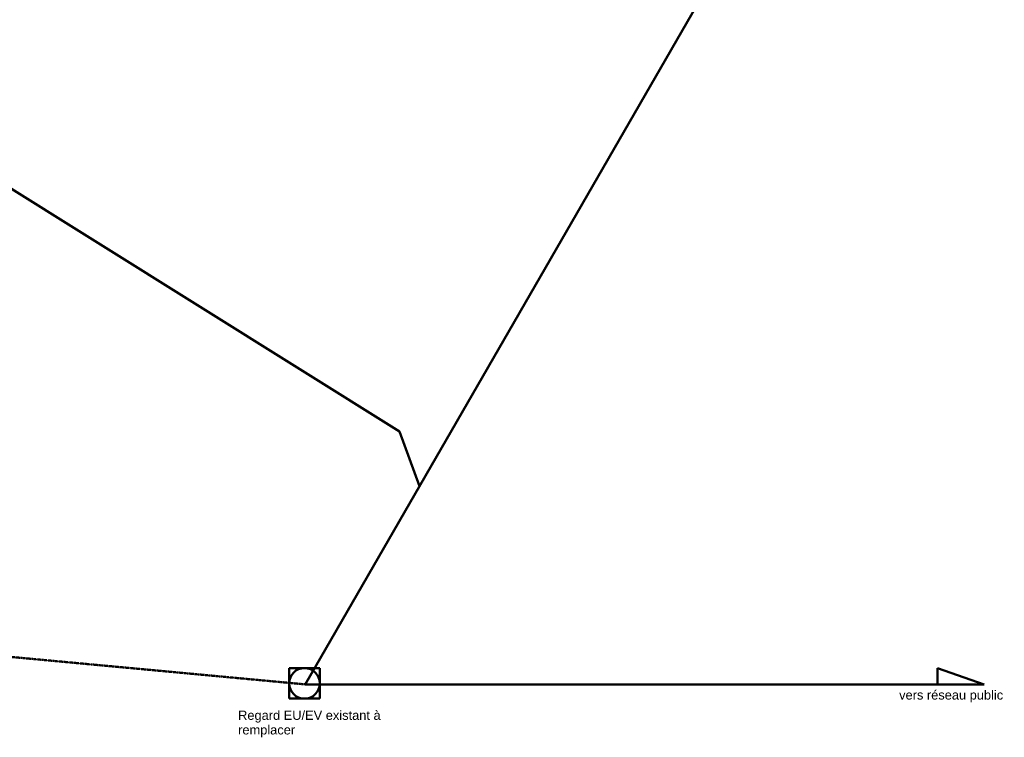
# Model space of a CAD drawing. Header units: millimetres. Extents: x -15787 to 43305, y -34460 to 16025.
# Tile 41 of 44: x 23373 to 39462, y -30826 to -19105. Entities that reach past the tile are written whole.
import ezdxf

# ---------------------------------------------------------------- set-up
doc = ezdxf.new("R2010")
doc.units = ezdxf.units.MM
doc.linetypes.add('Centre', pattern=[12.5, 2.5, -1.875, 6.25, -1.875])
doc.layers.add('A-DETL', color=90, linetype='Continuous', lineweight=50)
doc.layers.add('G-ANNO-TEXT', color=231, linetype='Continuous', lineweight=9)
doc.styles.add('Arial_1', font='arial.ttf', dxfattribs={"height": 150})

msp = doc.modelspace()

# ---------------------------------------------------------------- linework, layer by layer
at = {"layer": 'A-DETL'}
for p, q in [((16585.3, -17710.3), (29579.7, -25830.2)), ((34785.3, -18270.1), (28035.3, -29961.4)), ((29579.7, -25830.2), (29904.8, -26723.3)), ((27776.8, -29695.1), (28276.8, -29695.1)), ((27776.8, -30195.1), (27776.8, -29695.1)), ((28276.8, -29695.1), (28276.8, -30195.1)), ((39135.3, -29961.4), (38371.6, -29695.1)), ((38371.6, -29695.1), (38371.6, -29961.4)), ((28035.3, -29961.4), (39135.3, -29961.4)), ((28276.8, -30195.1), (27776.8, -30195.1))]:
    msp.add_line(p, q, dxfattribs=at)
at = {"layer": 'A-DETL', "linetype": 'Centre'}
msp.add_line((17721.7, -29000.1), (28035.3, -29961.4), dxfattribs=at)
at = {"layer": 'A-DETL'}
msp.add_circle((28026.8, -29945.1), 250, dxfattribs=at)

# ---------------------------------------------------------------- texts
at = {"layer": 'G-ANNO-TEXT', "color": 7, "char_height": 150, "attachment_point": 1, "style": 'Arial_1'}
for s, insert, width in [('vers réseau public', (37743.7, -30059.7), 2044.303), ('Regard EU/EV existant à ', (26941.9, -30391.2), 2862.024), ('remplacer', (26941.9, -30629.4), 1122.362)]:
    msp.add_mtext(s, dxfattribs=dict(at, insert=insert, width=width))

doc.saveas('drawing.dxf')
